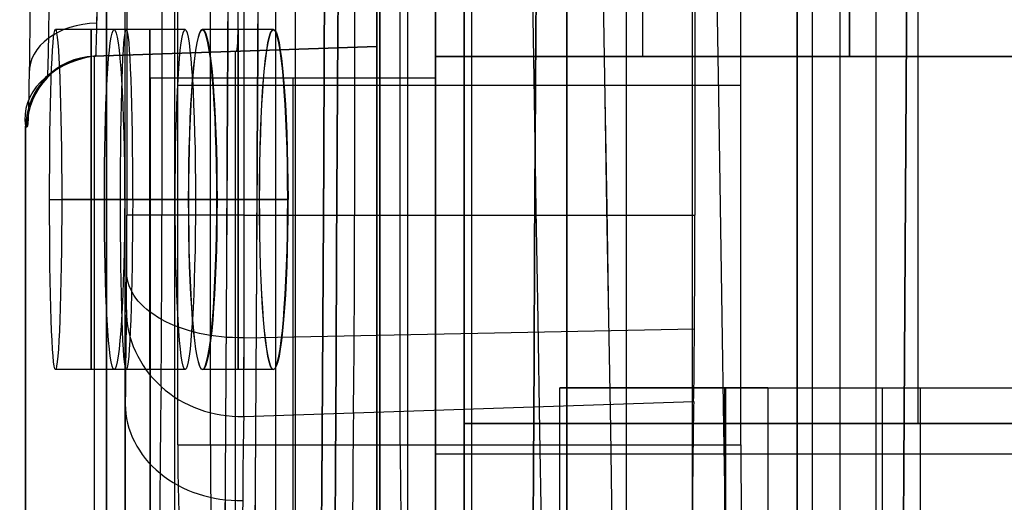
# Model space of a CAD drawing. Extents: x -64 to 57, y 4 to 161.
# Tile 126 of 256: x -64.45 to -60.97, y 108.84 to 110.54. Entities that reach past the tile are written whole.
import ezdxf

# ---------------------------------------------------------------- set-up
doc = ezdxf.new("R2010")
doc.units = 0
doc.layers.add('DEFAULT', color=7, linetype='CONTINUOUS')

msp = doc.modelspace()

# ---------------------------------------------------------------- linework, layer by layer
at = {"layer": 'DEFAULT', "color": 1}
for p, q in [((-62.5162, 152.7104, 35.6675), (-62.5162, 10.4575, 35.6675)), ((-62.5162, 10.4575, 36.8178), (-62.5162, 152.7104, 36.8178)), ((-61.4256, 137.9591, 51.5556), (-61.4256, 104.9158, 51.5556)), ((-62.5162, 104.9729, 37.325), (-62.5162, 137.902, 37.325)), ((-62.3059, 104.9619, 51.5095), (-62.3059, 137.913, 51.5095)), ((-63.1861, 137.8669, 37.3601), (-63.1861, 105.008, 37.3601)), ((-62.8512, 104.9905, 37.3426), (-62.8512, 137.8844, 37.3426)), ((-64.1396, 106.1833, 38.1854), (-64.1396, 136.6916, 38.1854)), ((-64.1392, 136.6916, 38.1712), (-64.1392, 106.1833, 38.1712)), ((-63.8983, 106.1833, 38.4353), (-63.8983, 136.6916, 38.4353)), ((-63.5422, 106.1958, 38.4477), (-63.5422, 136.6791, 38.4477)), ((-63.1861, 106.2082, 38.4601), (-63.1861, 136.6667, 38.4601)), ((-63.1861, 105.008, 51.4633), (-63.1861, 110.8502, 51.4633)), ((-64.0696, 110.5098, 55.1174), (-64.3196, 110.5098, 55.1174)), ((-63.8621, 110.5098, 59.4674), (-64.1121, 110.5098, 59.4674)), ((-63.5513, 110.5098, 33.3674), (-63.8013, 110.5098, 33.3674)), ((-63.5505, 110.5098, 63.8174), (-63.8005, 110.5098, 63.8174)), ((-63.1861, 110.4505, 50.3633), (-64.1834, 110.4156, 50.3982)), ((-64.1824, 110.4157, 50.7308), (-63.1861, 110.4505, 50.7308)), ((-63.1861, 110.4505, 51.0636), (-64.1777, 110.4158, 51.0982)), ((-63.6861, 110.433, 50.3808), (-63.6861, 110.433, 51.081)), ((-63.6847, 106.1908, 50.3807), (-63.6847, 110.433, 50.3807)), ((-63.1861, 110.4505, 50.3633), (-63.1861, 106.2082, 50.3633)), ((-63.1861, 110.4505, 51.0636), (-63.1861, 110.4505, 50.3633)), ((-64.186, 110.4155, 50.3983), (-64.1834, 110.4156, 50.3982)), ((-64.1834, 110.4156, 50.3982), (-64.1834, 106.1734, 50.3982)), ((-64.4247, 106.1734, 50.648), (-64.4247, 110.1686, 50.648)), ((-64.4246, 110.1658, 50.6508), (-64.4247, 110.1686, 50.648)), ((-64.4246, 110.1658, 50.6508), (-64.4246, 106.1734, 50.6508)), ((-64.34, 109.9098, 54.5174), (-64.09, 109.9098, 54.5174)), ((-64.0471, 109.9098, 55.7174), (-64.2971, 109.9098, 55.7174)), ((-64.1469, 109.9098, 58.8674), (-63.8969, 109.9098, 58.8674)), ((-63.8253, 109.9098, 60.0674), (-64.0753, 109.9098, 60.0674)), ((-63.6005, 109.9098, 33.9674), (-63.8505, 109.9098, 33.9674)), ((-63.8497, 109.9098, 63.2174), (-63.5997, 109.9098, 63.2174)), ((-63.7502, 109.9098, 32.7674), (-63.5002, 109.9098, 32.7674)), ((-63.4993, 109.9098, 64.4174), (-63.7493, 109.9098, 64.4174)), ((-64.0696, 109.3098, 55.1174), (-64.3196, 109.3098, 55.1174)), ((-63.8621, 109.3098, 59.4674), (-64.1121, 109.3098, 59.4674)), ((-63.5513, 109.3098, 33.3674), (-63.8013, 109.3098, 33.3674)), ((-63.5505, 109.3098, 63.8174), (-63.8005, 109.3098, 63.8174))]:
    msp.add_line(p, q, dxfattribs=at)
at = {"layer": 'DEFAULT', "color": 156}
for p, q in [((-61.704, 10.774, 35.8806), (-61.704, 151.5363, 35.8806)), ((-61.704, 151.5363, 37.5166), (-61.704, 10.774, 37.5166)), ((-61.704, 10.774, 36.6986), (-61.704, 151.5363, 36.6986))]:
    msp.add_line(p, q, dxfattribs=at)
at = {"layer": 'DEFAULT', "color": 254}
for p, q in [((-63.1751, 135.4079, 37.5288), (-63.1751, 107.4679, 37.5288)), ((-62.9795, 120.4219, 38.8826), (-62.9795, 106.7059, 38.8826)), ((-63.1751, 107.3409, 39.8148), (-63.1751, 119.7869, 39.8148)), ((-62.9795, 119.5202, 39.6192), (-62.9795, 106.7059, 39.6192)), ((-62.9795, 107.6076, 37.8412), (-62.9795, 119.5202, 37.8412)), ((-62.8779, 119.4059, 37.892), (-62.8779, 107.7219, 37.892)), ((-61.651, 119.0522, 37.5288), (-61.651, 108.316, 37.5288)), ((-61.5533, 119.026, 37.8412), (-61.5533, 108.3422, 37.8412)), ((-62.8779, 118.0089, 39.8148), (-62.8779, 109.1189, 39.8148)), ((-62.8779, 118.0089, 39.6192), (-62.8779, 109.1189, 39.6192)), ((-62.8779, 109.1189, 38.4), (-62.8779, 118.0089, 38.4)), ((-62.8779, 118.0089, 39.717), (-62.8779, 109.1189, 39.717)), ((-61.2777, 118.0089, 38.4), (-61.2777, 109.1189, 38.4)), ((-62.0741, 117.9524, 48.6361), (-62.0741, 108.2231, 48.6361)), ((-64.0741, 108.721, 48.6361), (-64.0741, 117.5061, 48.6361)), ((-64.0677, 111.5841, 47.1035), (-64.0677, 109.8547, 47.1035)), ((-63.9443, 111.5841, 46.8179), (-63.9443, 109.8547, 46.8179)), ((-63.8881, 109.0439, 40.3997), (-63.8881, 111.5841, 40.3997)), ((-63.7728, 109.0439, 40.6991), (-63.7728, 111.5841, 40.6991)), ((-63.6537, 109.8547, 46.7071), (-63.6537, 111.5841, 46.7071)), ((-63.4745, 111.5841, 40.8175), (-63.4745, 109.0439, 40.8175)), ((-63.2644, 111.5841, 46.7207), (-63.2644, 109.8547, 46.7207)), ((-63.1034, 109.0439, 40.8045), (-63.1034, 111.5841, 40.8045)), ((-62.0644, 111.5841, 46.7626), (-62.0644, 109.8547, 46.7626)), ((-61.9022, 109.0439, 40.7626), (-61.9022, 111.5841, 40.7626)), ((-62.9795, 111.5319, 48.8648), (-62.9795, 110.4143, 48.8648)), ((-62.2492, 111.5319, 48.8648), (-62.2492, 110.4143, 48.8648)), ((-61.519, 110.4143, 48.8648), (-61.519, 111.5319, 48.8648)), ((-61.519, 110.4143, 49.576), (-61.519, 111.5319, 49.576)), ((-61.519, 111.5319, 49.2204), (-61.519, 110.4143, 49.2204)), ((-63.1751, 111.1509, 50.8638), (-63.1751, 105.3089, 50.8638)), ((-63.1751, 111.1509, 49.7208), (-63.1751, 106.1344, 49.7208)), ((-63.0773, 111.1509, 49.7208), (-63.0773, 106.1344, 49.7208)), ((-62.9795, 106.1344, 49.7208), (-62.9795, 111.1509, 49.7208)), ((-62.9795, 110.4143, 48.8648), (-62.9795, 110.4143, 47.1884)), ((-62.9795, 110.4143, 47.1884), (-62.9795, 107.6076, 47.1884)), ((-50.7875, 110.4143, 47.1884), (-62.9795, 110.4143, 47.1884)), ((-62.9795, 110.4143, 48.8648), (-61.519, 110.4143, 48.8648)), ((-62.9795, 110.4143, 47.7815), (-62.9795, 106.1344, 47.7815)), ((-62.9795, 110.4143, 48.3822), (-47.7395, 110.4143, 48.3822)), ((-61.519, 110.4143, 49.576), (-61.519, 110.4143, 48.8648)), ((-47.7395, 110.4143, 49.576), (-61.519, 110.4143, 49.576)), ((-62.9795, 110.3381, 49.7157), (-63.9853, 110.3381, 49.7157)), ((-63.9853, 110.3381, 49.7157), (-63.9853, 106.3503, 49.7157)), ((-62.9795, 110.3381, 47.9631), (-63.9853, 110.3381, 47.9631)), ((-63.9853, 110.3381, 47.9631), (-63.9853, 110.3381, 49.7157)), ((-63.9853, 106.3503, 47.9631), (-63.9853, 110.3381, 47.9631)), ((-62.9795, 110.3381, 48.8394), (-63.9853, 110.3381, 48.8394)), ((-63.9853, 110.3381, 48.8394), (-63.9853, 106.3503, 48.8394)), ((-63.4824, 110.3381, 49.7157), (-63.4824, 106.3503, 49.7157)), ((-63.4824, 110.3381, 47.9631), (-63.4824, 110.3381, 49.7157)), ((-63.4824, 110.3381, 47.9631), (-63.4824, 106.3503, 47.9631)), ((-62.9795, 110.3381, 47.9631), (-62.9795, 110.3381, 49.7157)), ((-62.9795, 110.3381, 49.7157), (-62.9795, 106.3503, 49.7157)), ((-62.9795, 106.3503, 47.9631), (-62.9795, 110.3381, 47.9631)), ((-63.4745, 110.314, 40.8175), (-61.9022, 110.314, 40.7626)), ((-63.6537, 109.8547, 46.7071), (-62.0644, 109.8547, 46.7626)), ((-63.6542, 109.4218, 46.8435), (-62.0656, 109.4536, 46.8889)), ((-62.5401, 107.7219, 50.8638), (-62.5401, 109.2459, 50.8638)), ((-62.5401, 109.2459, 50.8638), (-61.9601, 109.2459, 50.8638)), ((-61.9601, 109.2459, 50.8638), (-61.9601, 107.7219, 50.8638)), ((-61.9563, 109.2459, 51.136), (-61.9563, 107.7219, 51.136)), ((-61.8065, 109.2459, 51.0103), (-61.8065, 107.7219, 51.0103)), ((-61.4023, 107.7219, 51.5447), (-61.4023, 109.2459, 51.5447)), ((-61.3302, 109.2459, 51.5745), (-60.7471, 109.2459, 51.5745)), ((-61.268, 107.7219, 51.3874), (-61.268, 109.2459, 51.3874)), ((-63.6555, 109.1447, 47.2046), (-62.0686, 109.1968, 47.2236)), ((-62.8779, 109.1189, 39.8148), (-62.8779, 107.7219, 39.8148)), ((-62.8779, 107.7219, 40.305), (-62.8779, 109.1189, 40.305)), ((-62.8779, 109.1189, 40.305), (-62.8779, 109.1189, 39.8148)), ((-62.8779, 109.1189, 39.6192), (-62.8779, 109.1189, 39.8148)), ((-59.6775, 109.1189, 40.305), (-62.8779, 109.1189, 40.305)), ((-62.8779, 107.7219, 39.6192), (-62.8779, 109.1189, 39.6192)), ((-62.8779, 109.1189, 38.4), (-59.6775, 109.1189, 38.4)), ((-62.8779, 109.1189, 39.6192), (-62.8779, 109.1189, 38.4)), ((-62.8779, 109.1189, 40.0599), (-62.8779, 107.7219, 40.0599)), ((-62.8779, 109.1189, 39.3525), (-59.6775, 109.1189, 39.3525)), ((-62.8779, 109.1189, 39.0985), (-62.8779, 106.8329, 39.0985)), ((-61.2777, 109.1189, 38.4), (-61.2777, 109.1189, 40.305)), ((-63.4745, 109.0439, 40.8175), (-61.9022, 109.0439, 40.7626)), ((-54.7626, 109.0109, 47.1884), (-62.9795, 109.0109, 47.1884))]:
    msp.add_line(p, q, dxfattribs=at)
at = {"layer": 'DEFAULT', "color": 1, "extrusion": (6.37239e-09, -5.38277e-14, 1)}
msp.add_arc((2106.8678, 83.1507, 28.609), 2167.9273, 178.056369, 181.9652383, dxfattribs=at)
at = {"layer": 'DEFAULT', "color": 1, "extrusion": (-6.39751e-09, 3.73463e-14, 1)}
msp.add_arc((2106.8678, 83.1507, 68.566), 2167.9273, 178.056369, 181.9652417, dxfattribs=at)
at = {"layer": 'DEFAULT', "color": 254, "extrusion": (0.995931, -2.47832e-05, -0.090119)}
msp.add_arc((140.5303, -438.3278, -68.9402), 498.4165, 88.89805, 94.560755, dxfattribs=at)
at = {"layer": 'DEFAULT', "color": 254, "extrusion": (0.995931, -2.4782e-05, 0.090119)}
msp.add_arc((140.5302, 535.2042, -60.1742), 498.4165, 265.439256, 271.101962, dxfattribs=at)
at = {"layer": 'DEFAULT', "color": 254, "extrusion": (0.995931, -2.47838e-05, -0.090121)}
msp.add_arc((140.5303, -438.265, -68.2438), 498.4043, 88.89805, 94.560756, dxfattribs=at)
at = {"layer": 'DEFAULT', "color": 254, "extrusion": (0.995931, -2.47826e-05, 0.090121)}
msp.add_arc((140.5302, 535.1413, -59.4776), 498.4042, 265.439255, 271.101962, dxfattribs=at)
at = {"layer": 'DEFAULT', "color": 254, "extrusion": (0.995859, -2.56032e-05, -0.090906)}
msp.add_arc((140.5303, -438.1712, -66.9871), 498.3529, 88.897985, 94.561018, dxfattribs=at)
at = {"layer": 'DEFAULT', "color": 254, "extrusion": (0.995859, -2.56021e-05, 0.090906)}
msp.add_arc((140.5302, 535.0406, -58.1445), 498.3528, 265.438993, 271.102026, dxfattribs=at)
at = {"layer": 'DEFAULT', "color": 1, "extrusion": (0.996081, -2.45895e-05, -0.088445)}
msp.add_arc((140.4456, -436.7116, -69.1987), 496.5558, 88.891775, 94.572177, dxfattribs=at)
at = {"layer": 'DEFAULT', "color": 1, "extrusion": (0.996074, -2.21132e-05, 0.088527)}
msp.add_arc((140.1505, 523.6608, -60.6006), 486.7139, 265.370039, 271.165401, dxfattribs=at)
at = {"layer": 'DEFAULT', "color": 1, "extrusion": (0.995938, -2.13712e-05, 0.090043)}
msp.add_arc((140.15, 523.9509, -60.4613), 487.1856, 265.372024, 271.164966, dxfattribs=at)
at = {"layer": 'DEFAULT', "color": 1, "extrusion": (0.995947, -2.45933e-05, -0.089937)}
msp.add_arc((140.4457, -437.0362, -69.2053), 497.0505, 88.892276, 94.570151, dxfattribs=at)
at = {"layer": 'DEFAULT', "color": 1, "extrusion": (0.99584, -1.9544e-05, 0.091114)}
msp.add_arc((140.1473, 524.4995, -60.2023), 487.853, 265.376967, 271.164119, dxfattribs=at)
at = {"layer": 'DEFAULT', "color": 1, "extrusion": (0.995833, -1.7073e-05, 0.091195)}
msp.add_arc((140.15, 524.5838, -60.1989), 487.9323, 265.377425, 271.163635, dxfattribs=at)
at = {"layer": 'DEFAULT', "color": 1, "extrusion": (0.995842, -2.06267e-05, -0.091096)}
msp.add_arc((140.1511, -427.8965, -69.0553), 488.022, 88.836737, 94.621883, dxfattribs=at)
at = {"layer": 'DEFAULT', "color": 1, "extrusion": (0.995856, -2.53629e-05, -0.090939)}
msp.add_arc((140.4469, -437.6996, -69.0466), 497.8281, 88.893736, 94.564834, dxfattribs=at)
at = {"layer": 'DEFAULT', "color": 1, "extrusion": (0.136585, -0.000507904, 0.990628)}
msp.add_arc((146.4486, -1756.1906, 20.22), 1822.9796, 89.9063373, 91.4757322, dxfattribs=at)
at = {"layer": 'DEFAULT', "color": 1, "extrusion": (-0.136585, 0.000507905, 0.990628)}
msp.add_arc((-146.4487, 1769.4634, 76.0442), 1822.9797, 269.9063376, 271.4757325, dxfattribs=at)
at = {"layer": 'DEFAULT', "color": 1, "extrusion": (-0.1367, 0.000506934, 0.990612)}
msp.add_arc((-146.4454, 1770.6781, 76.0502), 1824.184, 269.9062753, 271.474634, dxfattribs=at)
at = {"layer": 'DEFAULT', "color": 1, "extrusion": (0.1367, -0.000506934, 0.990612)}
msp.add_arc((146.4453, -1757.394, 20.2125), 1824.1838, 89.906275, 91.4746338, dxfattribs=at)
at = {"layer": 'DEFAULT', "color": 1, "extrusion": (0.043583, -0.000474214, 0.99905)}
msp.add_arc((158.9789, -1752.7997, 25.9644), 1818.2418, 90.3153037, 91.8885768, dxfattribs=at)
at = {"layer": 'DEFAULT', "color": 1, "extrusion": (-0.043583, 0.000474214, 0.99905)}
msp.add_arc((-158.9789, 1757.0351, 71.1182), 1818.2418, 270.3153037, 271.8885768, dxfattribs=at)
at = {"layer": 'DEFAULT', "color": 1, "extrusion": (0.001897, -0.000456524, 0.999998)}
msp.add_arc((1869.049, 139.8461, 28.4601), 1931.3105, 179.7084096, 181.1892536, dxfattribs=at)
at = {"layer": 'DEFAULT', "color": 1, "extrusion": (-0.001897, 0.000456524, 0.999998)}
msp.add_arc((1869.2333, 139.8017, 68.7147), 1931.3105, 179.7084096, 181.1892537, dxfattribs=at)
at = {"layer": 'DEFAULT', "color": 1, "extrusion": (1, 0, 0)}
for centre, radius, start, end in [((110.8501, 51.0637, -63.1861), 0.3997, 89.9856, 180.0144), ((109.9098, 55.1174, -64.1936), 0.6, 270, 90), ((109.9098, 59.4674, -63.9861), 0.6, 270, 90), ((109.9098, 33.3674, -63.6753), 0.6, 270, 90), ((109.9098, 63.8174, -63.6745), 0.6, 270, 90), ((109.9098, 55.1174, -64.1936), 0.6, 90, 270), ((109.9098, 59.4674, -63.9861), 0.6, 90, 270), ((109.9098, 33.3674, -63.6753), 0.6, 90, 270), ((109.9098, 63.8174, -63.6745), 0.6, 90, 270)]:
    msp.add_arc(centre, radius, start, end, dxfattribs=at)
at = {"layer": 'DEFAULT', "color": 1, "extrusion": (0.999892, -0.000890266, -0.014649)}
msp.add_arc((110.7587, 50.1511, -65.2587), 0.6502, 90.0164, 180.0053, dxfattribs=at)
at = {"layer": 'DEFAULT', "color": 1, "extrusion": (0.999915, -0.007189, -0.010838)}
msp.add_arc((110.3473, 50.3933, -65.6907), 0.4734, 89.6058, 180.2074, dxfattribs=at)
at = {"layer": 'DEFAULT', "color": 1, "extrusion": (0.999729, -0.023192, -0.002022)}
msp.add_arc((109.2972, 50.9631, -66.8244), 0.3995, 89.898, 179.983, dxfattribs=at)
at = {"layer": 'DEFAULT', "color": 1, "extrusion": (0.999729, -0.023193, -0.002021)}
msp.add_arc((109.2972, 50.9631, -66.8245), 0.3995, 89.898, 179.983, dxfattribs=at)
at = {"layer": 'DEFAULT', "color": 1, "extrusion": (0.998783, 0.034878, -0.034878)}
msp.add_arc((112.9883, 48.9645, -61.5343), 0.4, 90.0698, 180, dxfattribs=at)
at = {"layer": 'DEFAULT', "color": 1, "extrusion": (0.011505, 0.707283, 0.706837)}
msp.add_arc((65.9486, -40.7856, 113.7575), 0.25, 273.4862, 1.3184, dxfattribs=at)
at = {"layer": 'DEFAULT', "color": 1, "extrusion": (0.99936, 0.001644, -0.035736)}
for centre in [(110.015, 52.7902, -66.0664), (110.015, 52.7902, -66.0664), (110.0146, 52.7991, -65.8166), (110.0146, 52.7991, -65.8166)]:
    msp.add_arc(centre, 0.6004, 270.0399, 89.9668, dxfattribs=at)
at = {"layer": 'DEFAULT', "color": 1, "extrusion": (0.998224, 0.001648, -0.059542)}
for centre, end in [((110.0144, 55.5554, -67.357), 89.904), ((110.0144, 55.5554, -67.357), 89.904), ((110.014, 55.5703, -67.1074), 89.9039), ((110.014, 55.5703, -67.1074), 89.904)]:
    msp.add_arc(centre, 0.6011, 270.1073, end, dxfattribs=at)
at = {"layer": 'DEFAULT', "color": 1, "extrusion": (0.996524, 0.001653, 0.083294)}
for centre, start in [((110.0134, 38.5505, -60.6175), 270.1915), ((110.0134, 38.5505, -60.6175), 270.1915), ((110.013, 38.5296, -60.3684), 270.1914), ((110.013, 38.5296, -60.3684), 270.1915)]:
    msp.add_arc(centre, 0.6021, start, 89.7927, dxfattribs=at)
at = {"layer": 'DEFAULT', "color": 1, "extrusion": (0.996519, 0.001653, -0.083348)}
for centre, start in [((110.0134, 58.293, -68.7148), 270.2076), ((110.0134, 58.293, -68.7148), 270.2075), ((110.013, 58.3138, -68.4656), 270.2076), ((110.013, 58.3138, -68.4656), 270.2076)]:
    msp.add_arc(centre, 0.6021, start, 89.8083, dxfattribs=at)
at = {"layer": 'DEFAULT', "color": 1, "extrusion": (0.007364, 0.707544, 0.706631)}
msp.add_arc((65.251, -41.5765, 113.2642), 0.3197, 284.6153, 7.8377, dxfattribs=at)
at = {"layer": 'DEFAULT', "color": 1, "extrusion": (0.01183, 0.000413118, 0.99993)}
msp.add_arc((-64.7694, 110.1452, 50.0289), 0.25, 91.9999, 180, dxfattribs=at)
at = {"layer": 'DEFAULT', "color": 1, "extrusion": (0.01376, 0.000480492, 0.999905)}
msp.add_arc((-64.866, 110.1418, 50.2634), 0.25, 91.9998, 180, dxfattribs=at)
at = {"layer": 'DEFAULT', "color": 1, "extrusion": (-0.034899, 0.999391, 1.83888e-13)}
msp.add_arc((-122.0648, 48.5874, 112.5883), 182.3673, 0.568946, 0.788867, dxfattribs=at)
at = {"layer": 'DEFAULT', "color": 1, "extrusion": (-0.034883, 0.999391, -3.85615e-12)}
msp.add_arc((-122.066, 48.5874, 112.5172), 182.5441, 0.592887, 0.788853, dxfattribs=at)
at = {"layer": 'DEFAULT', "color": 254, "extrusion": (-2.49098e-07, 1, 5.51162e-06)}
msp.add_arc((63.4884, 40.4171, 110.3142), 0.4, 357.4123, 92, dxfattribs=at)
at = {"layer": 'DEFAULT', "color": 1, "extrusion": (-0.034852, 0.999392, -1.42194e-11)}
msp.add_arc((-122.0597, 48.5874, 112.3442), 182.6174, 0.647412, 0.788866, dxfattribs=at)
at = {"layer": 'DEFAULT', "color": 1, "extrusion": (0.99936, -0.001644, -0.035736)}
for centre in [(109.8042, 52.7772, -66.4278), (109.8042, 52.7772, -66.4278), (109.8046, 52.7862, -66.1779), (109.8046, 52.7862, -66.1779)]:
    msp.add_arc(centre, 0.6004, 90.0332, 269.9601, dxfattribs=at)
at = {"layer": 'DEFAULT', "color": 1, "extrusion": (0.998224, -0.001648, -0.059542)}
for centre, start in [((109.8049, 55.5338, -67.7192), 90.096), ((109.8049, 55.5338, -67.7192), 90.0961), ((109.8053, 55.5487, -67.4696), 90.096), ((109.8053, 55.5487, -67.4696), 90.096)]:
    msp.add_arc(centre, 0.6011, start, 269.8927, dxfattribs=at)
at = {"layer": 'DEFAULT', "color": 1, "extrusion": (0, 1, 0)}
for centre, start, end in [((-118.542, 48.5874, 109.9098), 1.859725, 2.236234), ((-118.542, 48.5874, 109.9098), 3.225075, 3.602013), ((-118.542, 48.5876, 109.9098), 355.033257, 355.410839), ((-118.542, 48.5874, 109.9098), 4.592261, 4.969844)]:
    msp.add_arc(centre, 182.7283, start, end, dxfattribs=at)
at = {"layer": 'DEFAULT', "color": 1, "extrusion": (0.996524, -0.001653, 0.083294)}
for centre, end in [((109.8059, 38.5808, -60.9809), 269.8085), ((109.8059, 38.5808, -60.9809), 269.8086), ((109.8063, 38.56, -60.7318), 269.8085), ((109.8063, 38.56, -60.7318), 269.8085)]:
    msp.add_arc(centre, 0.6021, 90.2073, end, dxfattribs=at)
at = {"layer": 'DEFAULT', "color": 1, "extrusion": (0.996519, -0.001653, -0.083348)}
for centre, end in [((109.8059, 58.2626, -69.0782), 269.7924), ((109.8059, 58.2626, -69.0782), 269.7924), ((109.8063, 58.2834, -68.8291), 269.7925), ((109.8063, 58.2834, -68.8291), 269.7924)]:
    msp.add_arc(centre, 0.6021, 90.1917, end, dxfattribs=at)
at = {"layer": 'DEFAULT', "color": 254, "extrusion": (0.999973, -0.000267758, 0.007377)}
msp.add_arc((109.8378, 47.9307, -63.7478), 0.3557, 199.8781, 269.9633, dxfattribs=at)
at = {"layer": 'DEFAULT', "color": 254, "extrusion": (-4.85801e-08, 1, 5.78295e-06)}
msp.add_arc((63.6677, 47.1062, 109.855), 0.4, 268.0001, 359.5186, dxfattribs=at)
at = {"layer": 'DEFAULT', "color": 254, "extrusion": (0.999982, -0.000266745, 0.005936)}
msp.add_arc((109.8378, 47.8402, -63.6946), 0.6434, 200.0297, 269.9922, dxfattribs=at)
at = {"layer": 'DEFAULT', "color": 254, "extrusion": (0.999994, -5.99783e-05, 0.003566)}
msp.add_arc((109.8509, 47.6892, -63.4933), 0.7554, 199.9567, 269.9991, dxfattribs=at)
at = {"layer": 'DEFAULT', "color": 254, "extrusion": (0.999994, -0.000125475, 0.003473)}
msp.add_arc((109.8468, 47.6833, -63.5049), 0.7554, 199.9566, 269.9992, dxfattribs=at)
at = {"layer": 'DEFAULT', "color": 254, "extrusion": (0.999969, -0.000500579, 0.007877)}
msp.add_arc((109.8231, 47.9599, -62.9494), 0.7419, 199.9643, 269.9995, dxfattribs=at)
at = {"layer": 'DEFAULT', "color": 254, "extrusion": (0.999965, -0.000530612, 0.008349)}
msp.add_arc((109.8218, 47.9796, -61.7301), 0.7, 199.965, 269.9995, dxfattribs=at)
at = {"layer": 'DEFAULT', "color": 254, "extrusion": (0.004612, 0.819569, -0.572963)}
msp.add_arc((64.2842, 101.2801, 62.5457), 0.4, 267.8152, 359.4373, dxfattribs=at)
at = {"layer": 'DEFAULT', "color": 254, "extrusion": (0.999859, 0.012471, 0.01124)}
msp.add_arc((106.7893, 46.7661, -62.1625), 3.745, 19.886, 43.3719, dxfattribs=at)
at = {"layer": 'DEFAULT', "color": 254, "extrusion": (-0.006687, -0.341435, 0.939882)}
msp.add_arc((-65.8019, 117.9118, 7.5266), 0.4, 181.1938, 273.0546, dxfattribs=at)
at = {"layer": 'DEFAULT', "color": 254, "extrusion": (0.999854, 0.012396, 0.011789)}
msp.add_arc((106.7998, 46.8074, -62.0264), 3.4394, 19.8552, 43.4573, dxfattribs=at)
at = {"layer": 'DEFAULT', "color": 254, "extrusion": (-1.19249e-08, 1, 2.33118e-15)}
msp.add_arc((62.54, 51.6258, 109.2459), 0.762, 220, 270, dxfattribs=at)
at = {"layer": 'DEFAULT', "color": 254, "extrusion": (-1.19249e-08, 1, 0)}
for centre, radius, start, end in [((62.54, 51.6258, 109.2459), 0.9576, 220, 232.7267), ((58.8621, 45.5108, 109.2459), 6.5468, 67.1695, 99.67573), ((58.8621, 45.5108, 109.2459), 6.35, 67.73538, 99.67573)]:
    msp.add_arc(centre, radius, start, end, dxfattribs=at)
at = {"layer": 'DEFAULT', "color": 254, "extrusion": (-1.19249e-08, 1, 8.27181e-25)}
msp.add_arc((60.8336, 50.194, 109.2459), 1.4656, 40, 67.1695, dxfattribs=at)
at = {"layer": 'DEFAULT', "color": 254, "extrusion": (-1.19249e-08, 1, -1.88769e-14)}
msp.add_arc((60.8336, 50.194, 109.2459), 1.27, 40, 70, dxfattribs=at)
at = {"layer": 'DEFAULT', "color": 254, "extrusion": (-0.002905, -0.525109, 0.85103)}
msp.add_arc((-64.2761, 117.842, -16.2772), 0.4, 180.4047, 272.2739, dxfattribs=at)
at = {"layer": 'DEFAULT', "color": 254, "extrusion": (0.999887, 0.010264, 0.010989)}
msp.add_arc((106.6343, 46.731, -60.4218), 3.3978, 19.9513, 49.1972, dxfattribs=at)
at = {"layer": 'DEFAULT', "color": 254, "extrusion": (0.999825, 0.013852, 0.012535)}
msp.add_arc((106.891, 46.8496, -61.5408), 3.3232, 19.8826, 43.4877, dxfattribs=at)
at = {"layer": 'DEFAULT', "color": 254, "extrusion": (0.999982, 0.002619, 0.005382)}
msp.add_arc((106.1665, 46.4009, -62.7275), 3.358, 19.9651, 90, dxfattribs=at)
at = {"layer": 'DEFAULT', "color": 254, "extrusion": (-2.77305e-06, 1, 2.96165e-06)}
msp.add_arc((63.4882, 40.4174, 109.0442), 0.4, 357.4123, 92.0001, dxfattribs=at)
at = {"layer": 'DEFAULT', "color": 254, "extrusion": (0.998933, -0.000269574, 0.046175)}
msp.add_arc((109.0269, 42.9523, -61.9838), 0.3557, 90.0531, 160.1611, dxfattribs=at)
at = {"layer": 'DEFAULT', "color": 254, "extrusion": (0.999364, -0.0002729, 0.035657)}
msp.add_arc((109.0266, 42.3048, -62.3107), 0.6435, 90.0151, 160.6147, dxfattribs=at)
at = {"layer": 'DEFAULT', "color": 254, "extrusion": (0.999764, -9.82786e-05, 0.021744)}
msp.add_arc((109.0377, 41.4328, -62.5827), 0.7555, 90.0045, 159.9981, dxfattribs=at)
at = {"layer": 'DEFAULT', "color": 254, "extrusion": (0.999763, -0.000123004, 0.021779)}
msp.add_arc((109.0361, 41.4351, -62.5839), 0.7555, 90.0044, 159.9982, dxfattribs=at)
at = {"layer": 'DEFAULT', "color": 254, "extrusion": (0.999071, -0.000502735, 0.043102)}
msp.add_arc((109.0123, 42.7469, -61.3407), 0.742, 90.0144, 160.0655, dxfattribs=at)
at = {"layer": 'DEFAULT', "color": 254, "extrusion": (0.998956, -0.000533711, 0.045675)}
msp.add_arc((109.011, 42.8501, -60.034), 0.7, 90.0162, 160.0749, dxfattribs=at)

doc.saveas('drawing.dxf')
